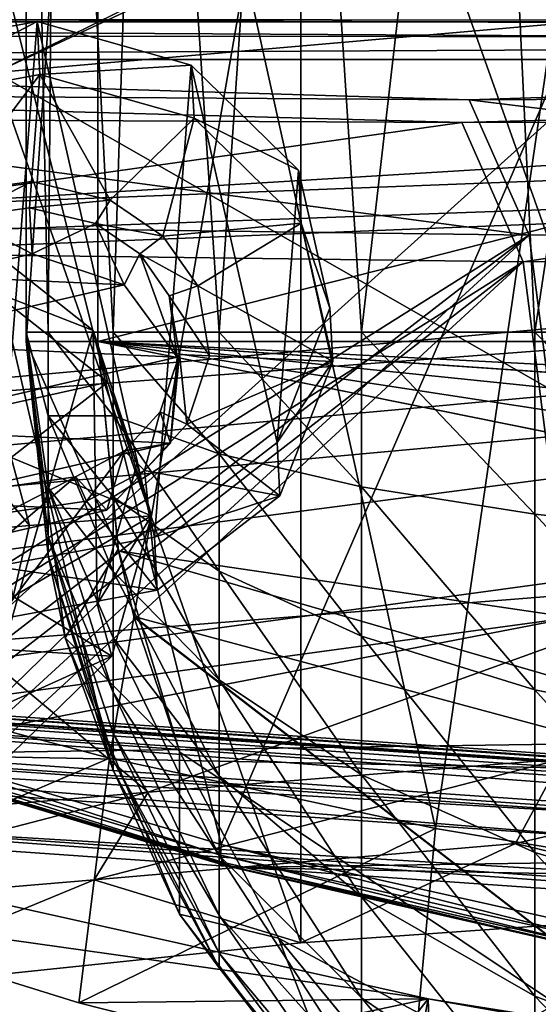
# Model space of a CAD drawing. Header units: metres. Extents: x -904 to 0, y -908 to 0.
# Tile 81 of 153: x -568 to -532, y -124 to -55. Entities that reach past the tile are written whole.
import ezdxf

# ---------------------------------------------------------------- set-up
doc = ezdxf.new("R2010")
doc.units = ezdxf.units.M

msp = doc.modelspace()

# ---------------------------------------------------------------- linework, layer by layer
at = {"layer": 'None'}
for points in [[(-548.818054, -21.535398, 1932.152832), (-515.104492, -19.985085, 1935.464722), (-514.864746, -116.985649, 1991.491089)], [(-582.273132, -24.174274, 1927.112427), (-548.818054, -21.535398, 1932.152832), (-548.815857, -119.390549, 1988.623535)], [(-548.815857, -119.390549, 1988.623535), (-548.818054, -21.535398, 1932.152832), (-514.864746, -116.985649, 1991.491089)], [(-582.486755, -122.939278, 1984.111816), (-582.273132, -24.174274, 1927.112427), (-548.815857, -119.390549, 1988.623535)], [(-573.219971, -37.15469, 1505.244385), (-520.086426, -33.508076, 1504.979004), (-554.391846, -112.519341, 1549.673828)], [(-520.086426, -33.508076, 1504.979004), (-527.460144, -118.521431, 1553.945923), (-554.391846, -112.519341, 1549.673828)], [(-570.15863, -58.565701, 661.240173), (-309.111755, -207.702347, 657.334961), (-309.403992, -35.91481, 661.833374)], [(-309.403992, -35.91481, 661.833374), (-539.86322, -44.36692, 661.612061), (-570.15863, -58.565701, 661.240173)], [(-573.219971, -37.15469, 1505.244385), (-554.391846, -112.519341, 1549.673828), (-580.693237, -104.750137, 1543.907715)], [(-570.15863, -58.565701, 661.240173), (-539.86322, -44.36692, 661.612061), (-551.510864, -49.371777, 661.569519)], [(-680.572144, -49.113285, 1607.149902), (-387.700989, -56.295364, 1606.961792), (-392.993713, -47.427006, 1607.19397)], [(-680.572144, -49.113285, 1607.149902), (-676.740051, -57.707558, 1606.950562), (-387.700989, -56.295364, 1606.961792)], [(-570.024841, -48.937519, 751.254395), (-597.542542, -58.565773, 777.382446), (-551.510864, -49.371777, 661.569519)], [(-551.510864, -49.371777, 661.569519), (-597.542542, -58.565773, 777.382446), (-570.15863, -58.565701, 661.240173)], [(-562.194641, -106.494125, 206.704391), (-584.61438, -100.53476, 216.1931), (-575.021118, -51.566418, 206.251297)], [(-552.6875, -51.565384, 197.086807), (-562.194641, -106.494125, 206.704391), (-575.021118, -51.566418, 206.251297)], [(-519.952271, -51.565491, 2038.379517), (-572.431702, -51.56575, 2034.584595), (-572.009399, -98.403229, 2026.366699)], [(-519.952271, -51.565491, 2038.379517), (-572.009399, -98.403229, 2026.366699), (-518.923706, -94.200096, 2030.911865)], [(-539.404663, -111.412796, 199.035706), (-562.194641, -106.494125, 206.704391), (-552.6875, -51.565384, 197.086807)], [(-530.699768, -51.560055, 189.996307), (-539.404663, -111.412796, 199.035706), (-552.6875, -51.565384, 197.086807)], [(-516.375183, -115.254181, 193.141876), (-539.404663, -111.412796, 199.035706), (-530.699768, -51.560055, 189.996307)], [(-676.740051, -57.707558, 1606.950562), (-653.887207, -72.526901, 1606.574951), (-387.700989, -56.295364, 1606.961792)], [(-387.700989, -56.295364, 1606.961792), (-653.887207, -72.526901, 1606.574951), (-379.609039, -62.712627, 1606.793701)], [(-570.15863, -58.565701, 661.240173), (-584.097839, -207.702347, 657.334961), (-309.111755, -207.702347, 657.334961)], [(-653.887207, -72.526901, 1606.574951), (-629.798584, -85.366486, 1606.240967), (-379.609039, -62.712627, 1606.793701)], [(-379.609039, -62.712627, 1606.793701), (-629.798584, -85.366486, 1606.240967), (-369.758789, -65.81794, 1606.712402)], [(-629.798584, -85.366486, 1606.240967), (-604.898926, -96.564316, 1605.948975), (-369.758789, -65.81794, 1606.712402)], [(-369.758789, -65.81794, 1606.712402), (-604.898926, -96.564316, 1605.948975), (-579.414856, -106.2174, 1605.699707)], [(-579.414856, -106.2174, 1605.699707), (-311.951202, -102.333786, 1605.762329), (-369.758789, -65.81794, 1606.712402)], [(-559.487061, -108.866234, 2007.508911), (-518.923706, -94.200096, 2030.911865), (-572.009399, -98.403229, 2026.366699)], [(-559.487061, -108.866234, 2007.508911), (-530.609741, -106.548775, 2010.274536), (-518.923706, -94.200096, 2030.911865)], [(-588.223694, -111.337624, 2003.683472), (-559.487061, -108.866234, 2007.508911), (-572.009399, -98.403229, 2026.366699)], [(-586.229065, -116.775726, 218.379868), (-584.61438, -100.53476, 216.1931), (-562.194641, -106.494125, 206.704391)], [(-337.979492, -110.967003, 1605.560547), (-311.951202, -102.333786, 1605.762329), (-579.414856, -106.2174, 1605.699707)], [(-554.430054, -113.264557, 1564.06543), (-580.734863, -105.414047, 1559.733521), (-580.693237, -104.750137, 1543.907715)], [(-554.391846, -112.519341, 1549.673828), (-554.430054, -113.264557, 1564.06543), (-580.693237, -104.750137, 1543.907715)], [(-533.799988, -112.458336, 2000.046265), (-514.864746, -116.985649, 1991.491089), (-501.598816, -104.991013, 2011.979858)], [(-501.598816, -104.991013, 2011.979858), (-530.609741, -106.548775, 2010.274536), (-533.799988, -112.458336, 2000.046265)], [(-554.430054, -113.264557, 1564.06543), (-554.317078, -113.759109, 1578.473877), (-580.734863, -105.414047, 1559.733521)], [(-554.317078, -113.759109, 1578.473877), (-580.607422, -105.857239, 1575.572754), (-580.734863, -105.414047, 1559.733521)], [(-554.317078, -113.759109, 1578.473877), (-554.051697, -114.009331, 1592.883423), (-580.607422, -105.857239, 1575.572754)], [(-554.051697, -114.009331, 1592.883423), (-580.309692, -106.088234, 1591.411133), (-580.607422, -105.857239, 1575.572754)], [(-564.324036, -123.589836, 209.018906), (-586.229065, -116.775726, 218.379868), (-562.194641, -106.494125, 206.704391)], [(-554.051697, -114.009331, 1592.883423), (-579.414856, -106.2174, 1605.699707), (-580.309692, -106.088234, 1591.411133)], [(-553.346375, -114.12664, 1605.495239), (-337.979492, -110.967003, 1605.560547), (-579.414856, -106.2174, 1605.699707)], [(-553.346375, -114.12664, 1605.495239), (-579.414856, -106.2174, 1605.699707), (-554.051697, -114.009331, 1592.883423)], [(-564.324036, -123.589836, 209.018906), (-562.194641, -106.494125, 206.704391), (-539.404663, -111.412796, 199.035706)], [(-530.609741, -106.548775, 2010.274536), (-563.256653, -114.994781, 1996.957886), (-533.799988, -112.458336, 2000.046265)], [(-563.256653, -114.994781, 1996.957886), (-530.609741, -106.548775, 2010.274536), (-559.487061, -108.866234, 2007.508911)], [(-592.554504, -117.468033, 1992.686523), (-559.487061, -108.866234, 2007.508911), (-588.223694, -111.337624, 2003.683472)], [(-592.554504, -117.468033, 1992.686523), (-563.256653, -114.994781, 1996.957886), (-559.487061, -108.866234, 2007.508911)], [(-541.083801, -129.473846, 201.2883), (-564.324036, -123.589836, 209.018906), (-539.404663, -111.412796, 199.035706)], [(-364.331421, -117.795174, 1605.383545), (-337.979492, -110.967003, 1605.560547), (-553.346375, -114.12664, 1605.495239)], [(-541.083801, -129.473846, 201.2883), (-539.404663, -111.412796, 199.035706), (-516.375183, -115.254181, 193.141876)], [(-563.256653, -114.994781, 1996.957886), (-548.815857, -119.390549, 1988.623535), (-533.799988, -112.458336, 2000.046265)], [(-527.521912, -119.335327, 1567.273438), (-554.430054, -113.264557, 1564.06543), (-554.391846, -112.519341, 1549.673828)], [(-527.460144, -118.521431, 1553.945923), (-527.521912, -119.335327, 1567.273438), (-554.391846, -112.519341, 1549.673828)], [(-548.815857, -119.390549, 1988.623535), (-514.864746, -116.985649, 1991.491089), (-533.799988, -112.458336, 2000.046265)], [(-585.167236, -113.23008, 254.241714), (-586.229065, -116.775726, 218.379868), (-539.912292, -123.304863, 262.515991)], [(-539.912292, -123.304863, 262.515991), (-577.9198, -131.39473, 258.706299), (-585.167236, -113.23008, 254.241714)], [(-527.521912, -119.335327, 1567.273438), (-527.452332, -119.870705, 1580.621338), (-554.430054, -113.264557, 1564.06543)], [(-527.452332, -119.870705, 1580.621338), (-554.317078, -113.759109, 1578.473877), (-554.430054, -113.264557, 1564.06543)], [(-527.452332, -119.870705, 1580.621338), (-527.249817, -120.132042, 1593.9729), (-554.317078, -113.759109, 1578.473877)], [(-527.249817, -120.132042, 1593.9729), (-554.051697, -114.009331, 1592.883423), (-554.317078, -113.759109, 1578.473877)], [(-527.249817, -120.132042, 1593.9729), (-553.346375, -114.12664, 1605.495239), (-554.051697, -114.009331, 1592.883423)], [(-526.762268, -120.185585, 1605.337158), (-364.331421, -117.795174, 1605.383545), (-553.346375, -114.12664, 1605.495239)], [(-526.762268, -120.185585, 1605.337158), (-553.346375, -114.12664, 1605.495239), (-527.249817, -120.132042, 1593.9729)], [(-592.554504, -117.468033, 1992.686523), (-582.486755, -122.939278, 1984.111816), (-563.256653, -114.994781, 1996.957886)], [(-582.486755, -122.939278, 1984.111816), (-548.815857, -119.390549, 1988.623535), (-563.256653, -114.994781, 1996.957886)], [(-517.790222, -134.086502, 195.406509), (-541.083801, -129.473846, 201.2883), (-516.375183, -115.254181, 193.141876)], [(-586.229065, -116.775726, 218.379868), (-564.324036, -123.589836, 209.018906), (-539.912292, -123.304863, 262.515991)], [(-552.375061, -139.3255, 263.840363), (-577.9198, -131.39473, 258.706299), (-539.912292, -123.304863, 262.515991)], [(-539.912292, -123.304863, 262.515991), (-564.324036, -123.589836, 209.018906), (-541.083801, -129.473846, 201.2883)], [(-539.296021, -142.675568, 266.050751), (-552.375061, -139.3255, 263.840363), (-539.912292, -123.304863, 262.515991)], [(-539.912292, -123.304863, 262.515991), (-541.083801, -129.473846, 201.2883), (-493.689423, -130.673233, 255.933594)], [(-493.689423, -130.673233, 255.933594), (-516.792847, -127.414696, 260.542755), (-539.912292, -123.304863, 262.515991)], [(-516.792847, -127.414696, 260.542755), (-528.255676, -125.386131, 262.776825), (-539.912292, -123.304863, 262.515991)], [(-539.912292, -123.304863, 262.515991), (-528.255676, -125.386131, 262.776825), (-539.296021, -142.675568, 266.050751)]]:
    msp.add_3dface(points, dxfattribs=at)
at = {"layer": 'None012311'}
for points in [[(-245.037064, -51.013153, 160.059708), (-537.043701, -60.481693, 141.854599), (-756.383728, -53.87439, 151.006119)], [(-537.043701, -60.481693, 141.854599), (-245.037064, -51.013153, 160.059708), (-466.404297, -60.131844, 141.86377)], [(-840.648193, -53.564903, 163.059708), (-321.351135, -56.11396, 154.215454), (-243.739731, -53.519718, 163.059708)], [(-758.300842, -56.021824, 154.161804), (-321.351135, -56.11396, 154.215454), (-840.648193, -53.564903, 163.059708)], [(-756.383728, -53.87439, 151.006119), (-537.043701, -60.481693, 141.854599), (-607.685181, -60.032143, 141.866348)], [(-608.613647, -61.710278, 145.23645), (-537.564453, -62.078083, 145.286179), (-758.300842, -56.021824, 154.161804)], [(-758.300842, -56.021824, 154.161804), (-537.564453, -62.078083, 145.286179), (-321.351135, -56.11396, 154.215454)], [(-321.351135, -56.11396, 154.215454), (-537.564453, -62.078083, 145.286179), (-466.514496, -61.788334, 145.256119)], [(-599.944275, -69.05455, 123.673012), (-607.685181, -60.032143, 141.866348), (-532.85614, -69.952972, 123.649483)], [(-607.685181, -60.032143, 141.866348), (-537.043701, -60.481693, 141.854599), (-532.85614, -69.952972, 123.649483)], [(-537.043701, -60.481693, 141.854599), (-466.404297, -60.131844, 141.86377), (-465.701691, -69.252586, 123.667824)], [(-532.85614, -69.952972, 123.649483), (-537.043701, -60.481693, 141.854599), (-465.701691, -69.252586, 123.667824)], [(-608.613647, -61.710278, 145.23645), (-600.732117, -70.937904, 126.624718), (-537.564453, -62.078083, 145.286179)], [(-537.564453, -62.078083, 145.286179), (-533.266968, -71.798462, 126.602188), (-466.514496, -61.788334, 145.256119)], [(-533.266968, -71.798462, 126.602188), (-465.757965, -71.129059, 126.619713), (-466.514496, -61.788334, 145.256119)], [(-600.732117, -70.937904, 126.624718), (-533.266968, -71.798462, 126.602188), (-537.564453, -62.078083, 145.286179)], [(-599.944275, -69.05455, 123.673012), (-532.85614, -69.952972, 123.649483), (-843.550476, -265.429565, 118.530746)], [(-532.85614, -69.952972, 123.649483), (-465.701691, -69.252586, 123.667824), (-452.00235, -701.143799, 107.12117)], [(-532.85614, -69.952972, 123.649483), (-845.314697, -356.196716, 116.153923), (-844.710205, -310.88327, 117.3405)], [(-845.314697, -356.196716, 116.153923), (-532.85614, -69.952972, 123.649483), (-452.00235, -701.143799, 107.12117)], [(-843.550476, -265.429565, 118.530746), (-532.85614, -69.952972, 123.649483), (-844.710205, -310.88327, 117.3405)], [(-600.732117, -70.937904, 126.624718), (-841.193481, -266.056061, 121.515373), (-533.266968, -71.798462, 126.602188)], [(-452.00235, -703.006531, 110.073418), (-465.757965, -71.129059, 126.619713), (-533.266968, -71.798462, 126.602188)], [(-533.266968, -71.798462, 126.602188), (-842.252441, -311.199249, 120.333252), (-842.800293, -356.543121, 119.145882)], [(-533.266968, -71.798462, 126.602188), (-842.800293, -356.543121, 119.145882), (-452.00235, -703.006531, 110.073418)], [(-841.193481, -266.056061, 121.515373), (-842.252441, -311.199249, 120.333252), (-533.266968, -71.798462, 126.602188)]]:
    msp.add_3dface(points, dxfattribs=at)
at = {"layer": 'None012312'}
for points in [[(-244.002335, -55.045334, 2077.158691), (-244.002335, -51.701962, 2065.280029), (-849.24353, -54.762726, 2076.154541)], [(-846.345764, -57.660503, 2075.415527), (-849.833435, -54.172817, 2063.023926), (-244.002335, -57.660503, 2075.415527)], [(-849.833435, -54.172817, 2063.023926), (-244.002335, -54.172817, 2063.023926), (-244.002335, -57.660503, 2075.415527)], [(-848.960938, -55.045334, 2077.158691), (-244.002335, -55.045334, 2077.158691), (-849.24353, -54.762726, 2076.154541)], [(-244.002335, -55.045334, 2077.158691), (-848.960938, -55.045334, 2077.158691), (-843.332153, -78.157524, 2092.565186)], [(-843.332153, -78.157524, 2092.565186), (-832.017273, -108.488556, 2112.783936), (-244.002335, -55.045334, 2077.158691)], [(-832.017273, -108.488556, 2112.783936), (-818.396606, -133.37944, 2129.375977), (-244.002335, -55.045334, 2077.158691)], [(-244.002335, -55.045334, 2077.158691), (-818.396606, -133.37944, 2129.375977), (-244.002335, -194.321701, 2170)], [(-244.002335, -57.660503, 2075.415527), (-840.639099, -81.481087, 2091.294189), (-846.345764, -57.660503, 2075.415527)], [(-829.512085, -111.361542, 2111.212402), (-840.639099, -81.481087, 2091.294189), (-244.002335, -57.660503, 2075.415527)], [(-816.193909, -135.701202, 2127.437256), (-829.512085, -111.361542, 2111.212402), (-244.002335, -57.660503, 2075.415527)], [(-816.193909, -135.701202, 2127.437256), (-244.002335, -57.660503, 2075.415527), (-244.002335, -195.267593, 2167.144043)]]:
    msp.add_3dface(points, dxfattribs=at)
at = {"layer": 'None012317'}
for points in [[(-273.299683, -124.244728, 1629.041138), (-672.325317, -96.34214, 1629.041138), (-672.385864, -97.20826, 1633.96521)], [(-672.325317, -96.34214, 1629.041138), (-273.299683, -124.244728, 1629.041138), (-612.486877, -100.747734, 1628.526367)], [(-273.36026, -125.110855, 1633.96521), (-672.385864, -97.20826, 1633.96521), (-672.713623, -101.895279, 1635.675293)], [(-273.36026, -125.110855, 1633.96521), (-273.299683, -124.244728, 1629.041138), (-672.385864, -97.20826, 1633.96521)], [(-672.920227, -104.850044, 1627.537354), (-672.592468, -100.163025, 1625.827271), (-273.894623, -132.75264, 1627.537354)], [(-672.592468, -100.163025, 1625.827271), (-273.566864, -128.065613, 1625.827271), (-273.894623, -132.75264, 1627.537354)], [(-672.592468, -100.163025, 1625.827271), (-612.700623, -103.804451, 1625.9552), (-333.38266, -123.336266, 1625.9552)], [(-672.592468, -100.163025, 1625.827271), (-333.38266, -123.336266, 1625.9552), (-273.566864, -128.065613, 1625.827271)], [(-273.299683, -124.244728, 1629.041138), (-333.168915, -120.279549, 1628.526367), (-612.486877, -100.747734, 1628.526367)], [(-612.486877, -100.747734, 1628.526367), (-333.168915, -120.279549, 1628.526367), (-611.098206, -101.157028, 1627.986938)], [(-333.168915, -120.279549, 1628.526367), (-334.600922, -120.491714, 1627.986816), (-611.098206, -101.157028, 1627.986938)], [(-611.098206, -101.157028, 1627.986938), (-334.600922, -120.491714, 1627.986816), (-610.579895, -102.147957, 1626.921021)], [(-273.687988, -129.797867, 1635.675293), (-672.713623, -101.895279, 1635.675293), (-672.980774, -105.716171, 1632.461426)], [(-273.687988, -129.797867, 1635.675293), (-273.36026, -125.110855, 1633.96521), (-672.713623, -101.895279, 1635.675293)], [(-612.700623, -103.804451, 1625.9552), (-610.579895, -102.147957, 1626.921021), (-333.38266, -123.336266, 1625.9552)], [(-333.38266, -123.336266, 1625.9552), (-610.579895, -102.147957, 1626.921021), (-335.252167, -121.400764, 1626.921143)], [(-610.579895, -102.147957, 1626.921021), (-334.600922, -120.491714, 1627.986816), (-335.252167, -121.400764, 1626.921143)], [(-672.980774, -105.716171, 1632.461426), (-672.920227, -104.850044, 1627.537354), (-273.95517, -133.618759, 1632.461426)], [(-672.920227, -104.850044, 1627.537354), (-273.894623, -132.75264, 1627.537354), (-273.95517, -133.618759, 1632.461426)], [(-273.95517, -133.618759, 1632.461426), (-273.687988, -129.797867, 1635.675293), (-672.980774, -105.716171, 1632.461426)]]:
    msp.add_3dface(points, dxfattribs=at)
at = {"layer": 'None012320'}
for points in [[(-568.006897, -0.00271, 2149.326904), (-563.006958, -5.002748, 2149.326904), (-568.007507, -77.370956, 2149.326904)], [(-568.006897, -0.00271, 2149.326904), (-568.007507, -77.370956, 2149.326904), (-568.006897, -0.657358, 2174.326904)], [(-568.007507, -77.370956, 2149.326904), (-568.007507, -76.716309, 2174.326904), (-568.006897, -0.657358, 2174.326904)], [(-566.476318, -76.716324, 2189.903809), (-568.006897, -0.657358, 2174.326904), (-568.007507, -76.716309, 2174.326904)], [(-565.866821, -1.138677, 2192.707031), (-568.006897, -0.657358, 2174.326904), (-566.476318, -76.716324, 2189.903809)], [(-561.917847, -76.716354, 2204.941406), (-565.866821, -1.138677, 2192.707031), (-566.476318, -76.716324, 2189.903809)], [(-559.561096, -1.594277, 2210.104004), (-565.866821, -1.138677, 2192.707031), (-561.917847, -76.716354, 2204.941406)], [(-554.520508, -76.716408, 2218.779297), (-559.561096, -1.594277, 2210.104004), (-561.917847, -76.716354, 2204.941406)], [(-549.427063, -1.999781, 2225.58667), (-559.561096, -1.594277, 2210.104004), (-554.520508, -76.716408, 2218.779297)], [(-544.57605, -76.716484, 2230.895264), (-549.427063, -1.999781, 2225.58667), (-554.520508, -76.716408, 2218.779297)], [(-536.006897, -2.333495, 2238.326904), (-549.427063, -1.999781, 2225.58667), (-544.57605, -76.716484, 2230.895264)], [(-532.4599, -76.716576, 2240.839844), (-536.006897, -2.333495, 2238.326904), (-544.57605, -76.716484, 2230.895264)], [(-521.283936, -2.562745, 2247.077393), (-536.006897, -2.333495, 2238.326904), (-532.4599, -76.716576, 2240.839844)], [(-518.622131, -76.716675, 2248.237061), (-521.283936, -2.562745, 2247.077393), (-532.4599, -76.716576, 2240.839844)], [(-563.006958, -5.002748, 2149.326904), (-563.007507, -77.370995, 2149.326904), (-568.007507, -77.370956, 2149.326904)], [(-563.007507, -77.370995, 2174.326904), (-563.007507, -77.370995, 2149.326904), (-563.006958, -5.002748, 2174.326904)], [(-563.007507, -77.370995, 2149.326904), (-563.006958, -5.002748, 2149.326904), (-563.006958, -5.002748, 2174.326904)], [(-563.006958, -5.002748, 2174.326904), (-278.006958, -5.004862, 2174.326904), (-563.007507, -77.370995, 2174.326904)], [(-278.006958, -5.004862, 2174.326904), (-278.007477, -77.373108, 2174.326904), (-563.007507, -77.370995, 2174.326904)], [(-568.007507, -76.716309, 2174.326904), (-568.007507, -77.370956, 2149.326904), (-566.470398, -92.318199, 2174.735352)], [(-566.465759, -82.567673, 2188.760742), (-568.007507, -76.716309, 2174.326904), (-566.465759, -87.584381, 2185.483154)], [(-566.470398, -92.318199, 2174.735352), (-566.46582, -90.992241, 2180.553955), (-568.007507, -76.716309, 2174.326904)], [(-568.007507, -76.716309, 2174.326904), (-566.465759, -82.567673, 2188.760742), (-566.476318, -76.716324, 2189.903809)], [(-566.465759, -87.584381, 2185.483154), (-568.007507, -76.716309, 2174.326904), (-566.46582, -90.992241, 2180.553955)], [(-561.917847, -76.716354, 2204.941406), (-566.476318, -76.716324, 2189.903809), (-561.917908, -82.572128, 2204.376221)], [(-566.476318, -76.716324, 2189.903809), (-566.465759, -82.567673, 2188.760742), (-561.917908, -82.572128, 2204.376221)], [(-561.917847, -76.716354, 2204.941406), (-561.917908, -82.572128, 2204.376221), (-554.518616, -85.218727, 2217.957275)], [(-554.520508, -76.716408, 2218.779297), (-561.917847, -76.716354, 2204.941406), (-554.518616, -85.218727, 2217.957275)], [(-544.57605, -76.716484, 2230.895264), (-554.520508, -76.716408, 2218.779297), (-544.576111, -87.536545, 2229.85083)], [(-554.520508, -76.716408, 2218.779297), (-554.518616, -85.218727, 2217.957275), (-544.576111, -87.536545, 2229.85083)], [(-544.57605, -76.716484, 2230.895264), (-544.576111, -87.536545, 2229.85083), (-532.458679, -89.438377, 2239.609863)], [(-532.4599, -76.716576, 2240.839844), (-544.57605, -76.716484, 2230.895264), (-532.458679, -89.438377, 2239.609863)], [(-518.622131, -76.716675, 2248.237061), (-532.4599, -76.716576, 2240.839844), (-518.622253, -90.85376, 2246.872559)], [(-532.4599, -76.716576, 2240.839844), (-532.458679, -89.438377, 2239.609863), (-518.622253, -90.85376, 2246.872559)], [(-568.007507, -77.370956, 2149.326904), (-563.007507, -77.370995, 2149.326904), (-561.579041, -91.886024, 2149.326904)], [(-568.007507, -77.370956, 2149.326904), (-561.579041, -91.886024, 2149.326904), (-565.281677, -98.083603, 2149.326904)], [(-568.007507, -77.370956, 2149.326904), (-565.281677, -98.083603, 2149.326904), (-566.470398, -92.318199, 2174.735352)], [(-563.007507, -77.370995, 2174.326904), (-561.554932, -92.006355, 2174.326904), (-563.007507, -77.370995, 2149.326904)], [(-561.554932, -92.006355, 2174.326904), (-561.579041, -91.886024, 2149.326904), (-563.007507, -77.370995, 2149.326904)], [(-563.007507, -77.370995, 2174.326904), (-278.007477, -77.373108, 2174.326904), (-279.460236, -92.008446, 2174.326904)], [(-279.460236, -92.008446, 2174.326904), (-280.552216, -96.671791, 2174.326904), (-563.007507, -77.370995, 2174.326904)], [(-280.552216, -96.671791, 2174.326904), (-280.572174, -96.746094, 2174.326904), (-563.007507, -77.370995, 2174.326904)], [(-563.007507, -77.370995, 2174.326904), (-280.572174, -96.746094, 2174.326904), (-283.73764, -106.079124, 2174.326904)], [(-283.73764, -106.079124, 2174.326904), (-290.640198, -119.059952, 2174.326904), (-563.007507, -77.370995, 2174.326904)], [(-290.640198, -119.059952, 2174.326904), (-299.958618, -130.431549, 2174.326904), (-563.007507, -77.370995, 2174.326904)], [(-563.007507, -77.370995, 2174.326904), (-299.958618, -130.431549, 2174.326904), (-299.961609, -130.434555, 2174.326904)], [(-299.961609, -130.434555, 2174.326904), (-300.012787, -130.485703, 2174.326904), (-563.007507, -77.370995, 2174.326904)], [(-300.012787, -130.485703, 2174.326904), (-561.554932, -92.006355, 2174.326904), (-563.007507, -77.370995, 2174.326904)], [(-561.917908, -88.217979, 2202.69873), (-566.465759, -82.567673, 2188.760742), (-561.917969, -93.454697, 2199.957031)], [(-561.917969, -93.454697, 2199.957031), (-566.465759, -82.567673, 2188.760742), (-566.465759, -87.584381, 2185.483154)], [(-561.917908, -82.572128, 2204.376221), (-566.465759, -82.567673, 2188.760742), (-561.917908, -88.217979, 2202.69873)], [(-554.518616, -85.218727, 2217.957275), (-561.917908, -82.572128, 2204.376221), (-554.518677, -93.416245, 2215.521729)], [(-561.917908, -82.572128, 2204.376221), (-561.917908, -88.217979, 2202.69873), (-554.518677, -93.416245, 2215.521729)], [(-554.518616, -85.218727, 2217.957275), (-554.518677, -93.416245, 2215.521729), (-544.576172, -97.968712, 2226.751465)], [(-544.576111, -87.536545, 2229.85083), (-554.518616, -85.218727, 2217.957275), (-544.576172, -97.968712, 2226.751465)], [(-566.465759, -87.584381, 2185.483154), (-566.46582, -90.992241, 2180.553955), (-561.91803, -101.899529, 2191.730225)], [(-561.917969, -98.078979, 2196.256104), (-566.465759, -87.584381, 2185.483154), (-561.91803, -101.899529, 2191.730225)], [(-561.917969, -98.078979, 2196.256104), (-561.917969, -93.454697, 2199.957031), (-566.465759, -87.584381, 2185.483154)], [(-544.576111, -87.536545, 2229.85083), (-544.576172, -97.968712, 2226.751465), (-532.458801, -101.704117, 2235.965576)], [(-532.458679, -89.438377, 2239.609863), (-544.576111, -87.536545, 2229.85083), (-532.458801, -101.704117, 2235.965576)], [(-554.518738, -101.01973, 2211.540527), (-561.917908, -88.217979, 2202.69873), (-561.917969, -93.454697, 2199.957031)], [(-554.518677, -93.416245, 2215.521729), (-561.917908, -88.217979, 2202.69873), (-554.518738, -101.01973, 2211.540527)], [(-532.458679, -89.438377, 2239.609863), (-532.458801, -101.704117, 2235.965576), (-518.622375, -104.484047, 2242.822998)], [(-518.622253, -90.85376, 2246.872559), (-532.458679, -89.438377, 2239.609863), (-518.622375, -104.484047, 2242.822998)], [(-561.918091, -106.602203, 2180.967285), (-566.46582, -90.992241, 2180.553955), (-566.470398, -92.318199, 2174.735352)], [(-561.91803, -101.899529, 2191.730225), (-566.46582, -90.992241, 2180.553955), (-561.91803, -104.77758, 2186.567139)], [(-566.46582, -90.992241, 2180.553955), (-561.918091, -106.602203, 2180.967285), (-561.91803, -104.77758, 2186.567139)], [(-561.579041, -91.886024, 2149.326904), (-557.303162, -106.01545, 2149.326904), (-565.281677, -98.083603, 2149.326904)], [(-561.554932, -92.006355, 2174.326904), (-560.48291, -96.59539, 2174.326904), (-561.579041, -91.886024, 2149.326904)], [(-560.48291, -96.59539, 2174.326904), (-560.463013, -96.669716, 2174.326904), (-561.579041, -91.886024, 2149.326904)], [(-561.579041, -91.886024, 2149.326904), (-560.463013, -96.669716, 2174.326904), (-557.277771, -106.077095, 2174.326904)], [(-561.579041, -91.886024, 2149.326904), (-557.277771, -106.077095, 2174.326904), (-557.303162, -106.01545, 2149.326904)], [(-561.554932, -92.006355, 2174.326904), (-300.012787, -130.485703, 2174.326904), (-353.008026, -152.399979, 2174.326904)], [(-561.554932, -92.006355, 2174.326904), (-353.008026, -152.399979, 2174.326904), (-560.48291, -96.59539, 2174.326904)], [(-566.470398, -92.318199, 2174.735352), (-565.281677, -98.083603, 2149.326904), (-561.918091, -107.320541, 2175.128174)], [(-561.918091, -107.320541, 2175.128174), (-561.918091, -106.602203, 2180.967285), (-566.470398, -92.318199, 2174.735352)], [(-561.917969, -98.078979, 2196.256104), (-554.518799, -107.733978, 2206.167236), (-561.917969, -93.454697, 2199.957031)], [(-554.518799, -107.733978, 2206.167236), (-554.518738, -101.01973, 2211.540527), (-561.917969, -93.454697, 2199.957031)], [(-544.576233, -107.644913, 2221.685059), (-554.518677, -93.416245, 2215.521729), (-554.518738, -101.01973, 2211.540527)], [(-544.576172, -97.968712, 2226.751465), (-554.518677, -93.416245, 2215.521729), (-544.576233, -107.644913, 2221.685059)], [(-353.008026, -152.399979, 2174.326904), (-488.008026, -152.398972, 2174.326904), (-560.48291, -96.59539, 2174.326904)], [(-560.48291, -96.59539, 2174.326904), (-488.008026, -152.398972, 2174.326904), (-560.463013, -96.669716, 2174.326904)], [(-488.008026, -152.398972, 2174.326904), (-557.277771, -106.077095, 2174.326904), (-560.463013, -96.669716, 2174.326904)], [(-565.281677, -98.083603, 2149.326904), (-557.303162, -106.01545, 2149.326904), (-557.289795, -117.38475, 2149.326904)], [(-565.281677, -98.083603, 2149.326904), (-557.289795, -117.38475, 2149.326904), (-561.918091, -107.320541, 2175.128174)], [(-561.91803, -101.899529, 2191.730225), (-554.51886, -113.281242, 2199.595947), (-561.917969, -98.078979, 2196.256104)], [(-554.51886, -113.281242, 2199.595947), (-554.518799, -107.733978, 2206.167236), (-561.917969, -98.078979, 2196.256104)], [(-532.458862, -113.081017, 2230.008789), (-544.576172, -97.968712, 2226.751465), (-544.576233, -107.644913, 2221.685059)], [(-532.458801, -101.704117, 2235.965576), (-544.576172, -97.968712, 2226.751465), (-532.458862, -113.081017, 2230.008789)], [(-554.518799, -107.733978, 2206.167236), (-544.576294, -116.189476, 2214.846924), (-554.518738, -101.01973, 2211.540527)], [(-544.576294, -116.189476, 2214.846924), (-544.576233, -107.644913, 2221.685059), (-554.518738, -101.01973, 2211.540527)], [(-518.622437, -117.126617, 2236.203369), (-532.458801, -101.704117, 2235.965576), (-532.458862, -113.081017, 2230.008789)], [(-518.622375, -104.484047, 2242.822998), (-532.458801, -101.704117, 2235.965576), (-518.622437, -117.126617, 2236.203369)], [(-561.91803, -104.77758, 2186.567139), (-554.51886, -117.460045, 2192.099365), (-561.91803, -101.899529, 2191.730225)], [(-554.51886, -117.460045, 2192.099365), (-554.51886, -113.281242, 2199.595947), (-561.91803, -101.899529, 2191.730225)], [(-561.918091, -106.602203, 2180.967285), (-554.51886, -120.109306, 2183.968262), (-561.91803, -104.77758, 2186.567139)], [(-554.51886, -120.109306, 2183.968262), (-554.51886, -117.460045, 2192.099365), (-561.91803, -104.77758, 2186.567139)], [(-561.918091, -107.320541, 2175.128174), (-554.525391, -121.146797, 2175.490234), (-561.918091, -106.602203, 2180.967285)], [(-554.525391, -121.146797, 2175.490234), (-554.51886, -120.109306, 2183.968262), (-561.918091, -106.602203, 2180.967285)], [(-557.303162, -106.01545, 2149.326904), (-550.371826, -119.063332, 2149.326904), (-557.289795, -117.38475, 2149.326904)], [(-557.277771, -106.077095, 2174.326904), (-550.375366, -119.058029, 2174.326904), (-557.303162, -106.01545, 2149.326904)], [(-557.303162, -106.01545, 2149.326904), (-550.375366, -119.058029, 2174.326904), (-550.371826, -119.063332, 2149.326904)], [(-488.008026, -152.398972, 2174.326904), (-550.375366, -119.058029, 2174.326904), (-557.277771, -106.077095, 2174.326904)], [(-561.918091, -107.320541, 2175.128174), (-557.289795, -117.38475, 2149.326904), (-554.525391, -121.146797, 2175.490234)], [(-554.51886, -113.281242, 2199.595947), (-544.576355, -123.248924, 2206.484375), (-554.518799, -107.733978, 2206.167236)], [(-544.576355, -123.248924, 2206.484375), (-544.576294, -116.189476, 2214.846924), (-554.518799, -107.733978, 2206.167236)], [(-544.576294, -116.189476, 2214.846924), (-532.458923, -123.127373, 2221.96875), (-544.576233, -107.644913, 2221.685059)], [(-532.458923, -123.127373, 2221.96875), (-532.458862, -113.081017, 2230.008789), (-544.576233, -107.644913, 2221.685059)], [(-554.51886, -117.460045, 2192.099365), (-544.576416, -128.566864, 2196.944092), (-554.51886, -113.281242, 2199.595947)], [(-544.576416, -128.566864, 2196.944092), (-544.576355, -123.248924, 2206.484375), (-554.51886, -113.281242, 2199.595947)], [(-532.458923, -123.127373, 2221.96875), (-518.622559, -128.290619, 2227.269043), (-532.458862, -113.081017, 2230.008789)], [(-518.622559, -128.290619, 2227.269043), (-518.622437, -117.126617, 2236.203369), (-532.458862, -113.081017, 2230.008789)], [(-544.576355, -123.248924, 2206.484375), (-532.458984, -131.427597, 2212.136475), (-544.576294, -116.189476, 2214.846924)], [(-532.458984, -131.427597, 2212.136475), (-532.458923, -123.127373, 2221.96875), (-544.576294, -116.189476, 2214.846924)], [(-557.289795, -117.38475, 2149.326904), (-550.371826, -119.063332, 2149.326904), (-544.576416, -133.959061, 2149.326904)], [(-557.289795, -117.38475, 2149.326904), (-544.576416, -133.959061, 2149.326904), (-554.525391, -121.146797, 2175.490234)], [(-554.51886, -120.109306, 2183.968262), (-544.576416, -131.938324, 2186.59668), (-554.51886, -117.460045, 2192.099365)], [(-544.576416, -131.938324, 2186.59668), (-544.576416, -128.566864, 2196.944092), (-554.51886, -117.460045, 2192.099365)], [(-550.375366, -119.058029, 2174.326904), (-541.111267, -130.375565, 2174.326904), (-550.371826, -119.063332, 2149.326904)], [(-541.111267, -130.375565, 2174.326904), (-550.375366, -119.058029, 2174.326904), (-488.008026, -152.398972, 2174.326904)], [(-550.371826, -119.063332, 2149.326904), (-541.057129, -130.429764, 2149.326904), (-544.576416, -133.959061, 2149.326904)], [(-550.371826, -119.063332, 2149.326904), (-541.111267, -130.375565, 2174.326904), (-541.057129, -130.429764, 2174.326904)], [(-541.057129, -130.429764, 2174.326904), (-541.054138, -130.432755, 2174.326904), (-550.371826, -119.063332, 2149.326904)], [(-541.054138, -130.432755, 2174.326904), (-541.057129, -130.429764, 2149.326904), (-550.371826, -119.063332, 2149.326904)], [(-554.525391, -121.146797, 2175.490234), (-544.576416, -133.26564, 2175.807617), (-554.51886, -120.109306, 2183.968262)], [(-544.576416, -133.26564, 2175.807617), (-544.576416, -131.938324, 2186.59668), (-554.51886, -120.109306, 2183.968262)], [(-554.525391, -121.146797, 2175.490234), (-544.576416, -133.959061, 2149.326904), (-544.576416, -133.26564, 2175.807617)], [(-532.458984, -131.427597, 2212.136475), (-518.62262, -137.514236, 2216.342529), (-532.458923, -123.127373, 2221.96875)], [(-518.62262, -137.514236, 2216.342529), (-518.622559, -128.290619, 2227.269043), (-532.458923, -123.127373, 2221.96875)], [(-544.576416, -128.566864, 2196.944092), (-532.459045, -137.680237, 2200.919189), (-544.576355, -123.248924, 2206.484375)], [(-532.459045, -137.680237, 2200.919189), (-532.458984, -131.427597, 2212.136475), (-544.576355, -123.248924, 2206.484375)]]:
    msp.add_3dface(points, dxfattribs=at)
at = {"layer": 'None012339'}
for points in [[(-570.394531, -73.854828, 1948.17395), (-571.415466, -70.230782, 1954.596802), (-563.331848, -76.598602, 1959.474609)], [(-563.331848, -76.598602, 1959.474609), (-571.415466, -70.230782, 1954.596802), (-570.905212, -103.379784, 1973.381958)], [(-570.394531, -73.854828, 1948.17395), (-562.310974, -80.222656, 1953.051758), (-571.790649, -82.320923, 1952.729004)], [(-562.310974, -80.222656, 1953.051758), (-570.394531, -73.854828, 1948.17395), (-563.331848, -76.598602, 1959.474609)], [(-563.037231, -95.73719, 1970.320313), (-563.331848, -76.598602, 1959.474609), (-570.905212, -103.379784, 1973.381958)], [(-562.310974, -80.222656, 1953.051758), (-563.331848, -76.598602, 1959.474609), (-560.265259, -85.934601, 1965.229858)], [(-563.037231, -95.73719, 1970.320313), (-560.265259, -85.934601, 1965.229858), (-563.331848, -76.598602, 1959.474609)], [(-571.790649, -82.320923, 1952.729004), (-562.310974, -80.222656, 1953.051758), (-569.063782, -85.485123, 1954.947754)], [(-562.310974, -80.222656, 1953.051758), (-559.244324, -89.558655, 1958.807007), (-569.063782, -85.485123, 1954.947754)], [(-559.244324, -89.558655, 1958.807007), (-562.310974, -80.222656, 1953.051758), (-560.265259, -85.934601, 1965.229858)], [(-570.959229, -86.419182, 1955.173584), (-569.063782, -85.485123, 1954.947754), (-567.782593, -90.24099, 1957.834839)], [(-569.063782, -85.485123, 1954.947754), (-559.244324, -89.558655, 1958.807007), (-567.782593, -90.24099, 1957.834839)], [(-559.244324, -89.558655, 1958.807007), (-560.265259, -85.934601, 1965.229858), (-563.037231, -95.73719, 1970.320313)], [(-569.88739, -90.40918, 1957.595215), (-570.959229, -86.419182, 1955.173584), (-567.782593, -90.24099, 1957.834839)], [(-559.244324, -89.558655, 1958.807007), (-568.914368, -95.18969, 1960.447266), (-567.782593, -90.24099, 1957.834839)], [(-559.244324, -89.558655, 1958.807007), (-562.016357, -99.361244, 1963.897461), (-568.914368, -95.18969, 1960.447266)], [(-562.016357, -99.361244, 1963.897461), (-559.244324, -89.558655, 1958.807007), (-563.037231, -95.73719, 1970.320313)], [(-569.88739, -90.40918, 1957.595215), (-567.782593, -90.24099, 1957.834839), (-568.914368, -95.18969, 1960.447266)], [(-562.016357, -99.361244, 1963.897461), (-571.537292, -98.781418, 1962.056885), (-568.914368, -95.18969, 1960.447266)], [(-562.016357, -99.361244, 1963.897461), (-563.037231, -95.73719, 1970.320313), (-570.905212, -103.379784, 1973.381958)], [(-562.016357, -99.361244, 1963.897461), (-569.884277, -107.003838, 1966.959106), (-571.537292, -98.781418, 1962.056885)], [(-569.884277, -107.003838, 1966.959106), (-562.016357, -99.361244, 1963.897461), (-570.905212, -103.379784, 1973.381958)]]:
    msp.add_3dface(points, dxfattribs=at)
at = {"layer": 'None012342'}
for points in [[(-578.407593, -57.060448, 1516.067505), (-567.237427, -55.01067, 1515.222778), (-578.213501, -60.775864, 1509.618652)], [(-567.237427, -55.01067, 1515.222778), (-578.407593, -57.060448, 1516.067505), (-570.208191, -93.087395, 1537.070801)], [(-567.237427, -55.01067, 1515.222778), (-567.043335, -58.726082, 1508.773926), (-578.213501, -60.775864, 1509.618652)], [(-559.038025, -91.037621, 1536.226074), (-567.237427, -55.01067, 1515.222778), (-570.208191, -93.087395, 1537.070801)], [(-567.043335, -58.726082, 1508.773926), (-567.237427, -55.01067, 1515.222778), (-556.465271, -58.062202, 1517.305176)], [(-556.465271, -58.062202, 1517.305176), (-567.237427, -55.01067, 1515.222778), (-559.038025, -91.037621, 1536.226074)], [(-556.271179, -61.777618, 1510.856323), (-567.043335, -58.726082, 1508.773926), (-556.465271, -58.062202, 1517.305176)], [(-550.462891, -84.43576, 1532.680664), (-556.465271, -58.062202, 1517.305176), (-559.038025, -91.037621, 1536.226074)], [(-556.271179, -61.777618, 1510.856323), (-556.465271, -58.062202, 1517.305176), (-548.977539, -65.3974, 1521.756592)], [(-548.977539, -65.3974, 1521.756592), (-556.465271, -58.062202, 1517.305176), (-550.462891, -84.43576, 1532.680664)], [(-578.213501, -60.775864, 1509.618652), (-567.043335, -58.726082, 1508.773926), (-573.270691, -66.986206, 1513.345459)], [(-567.043335, -58.726082, 1508.773926), (-567.625366, -66.186066, 1513.054443), (-573.270691, -66.986206, 1513.345459)], [(-567.625366, -66.186066, 1513.054443), (-567.043335, -58.726082, 1508.773926), (-562.14447, -67.494164, 1513.973022)], [(-567.043335, -58.726082, 1508.773926), (-556.271179, -61.777618, 1510.856323), (-562.14447, -67.494164, 1513.973022)], [(-562.14447, -67.494164, 1513.973022), (-556.271179, -61.777618, 1510.856323), (-558.453979, -70.008087, 1515.532471)], [(-556.271179, -61.777618, 1510.856323), (-548.783386, -69.112808, 1515.307861), (-558.453979, -70.008087, 1515.532471)], [(-548.783386, -69.112808, 1515.307861), (-556.271179, -61.777618, 1510.856323), (-548.977539, -65.3974, 1521.756592)], [(-546.780518, -75.050789, 1527.384521), (-548.977539, -65.3974, 1521.756592), (-550.462891, -84.43576, 1532.680664)], [(-548.783386, -69.112808, 1515.307861), (-548.977539, -65.3974, 1521.756592), (-546.780518, -75.050789, 1527.384521)], [(-573.270691, -66.986206, 1513.345459), (-567.625366, -66.186066, 1513.054443), (-572.504578, -68.693695, 1514.352295)], [(-567.625366, -66.186066, 1513.054443), (-567.768799, -68.025063, 1514.109619), (-572.504578, -68.693695, 1514.352295)], [(-567.768799, -68.025063, 1514.109619), (-567.625366, -66.186066, 1513.054443), (-562.14447, -67.494164, 1513.973022)], [(-572.504578, -68.693695, 1514.352295), (-567.768799, -68.025063, 1514.109619), (-567.600464, -71.247124, 1508.51709)], [(-563.170654, -69.119827, 1514.878784), (-567.768799, -68.025063, 1514.109619), (-562.14447, -67.494164, 1513.973022)], [(-563.170654, -69.119827, 1514.878784), (-567.600464, -71.247124, 1508.51709), (-567.768799, -68.025063, 1514.109619)], [(-563.170654, -69.119827, 1514.878784), (-562.14447, -67.494164, 1513.973022), (-558.453979, -70.008087, 1515.532471)], [(-574.340637, -72.809784, 1509.2146), (-572.504578, -68.693695, 1514.352295), (-567.600464, -71.247124, 1508.51709)], [(-561.151123, -73.411942, 1509.958496), (-567.600464, -71.247124, 1508.51709), (-563.170654, -69.119827, 1514.878784)], [(-560.054138, -71.240021, 1516.194092), (-563.170654, -69.119827, 1514.878784), (-558.453979, -70.008087, 1515.532471)], [(-560.054138, -71.240021, 1516.194092), (-561.151123, -73.411942, 1509.958496), (-563.170654, -69.119827, 1514.878784)], [(-558.453979, -70.008087, 1515.532471), (-548.783386, -69.112808, 1515.307861), (-556.022522, -73.491333, 1517.612549)], [(-548.783386, -69.112808, 1515.307861), (-546.586365, -78.766205, 1520.935669), (-556.022522, -73.491333, 1517.612549)], [(-546.586365, -78.766205, 1520.935669), (-548.783386, -69.112808, 1515.307861), (-546.780518, -75.050789, 1527.384521)], [(-560.054138, -71.240021, 1516.194092), (-558.453979, -70.008087, 1515.532471), (-556.022522, -73.491333, 1517.612549)], [(-574.340637, -72.809784, 1509.2146), (-567.600464, -71.247124, 1508.51709), (-561.151123, -73.411942, 1509.958496)], [(-557.455078, -78.465424, 1512.981323), (-561.151123, -73.411942, 1509.958496), (-560.054138, -71.240021, 1516.194092)], [(-558.004028, -74.181175, 1517.950317), (-560.054138, -71.240021, 1516.194092), (-556.022522, -73.491333, 1517.612549)], [(-558.004028, -74.181175, 1517.950317), (-557.455078, -78.465424, 1512.981323), (-560.054138, -71.240021, 1516.194092)], [(-578.796204, -77.491119, 1511.777466), (-574.340637, -72.809784, 1509.2146), (-561.151123, -73.411942, 1509.958496)], [(-578.796204, -77.491119, 1511.777466), (-561.151123, -73.411942, 1509.958496), (-557.455078, -78.465424, 1512.981323)], [(-558.004028, -74.181175, 1517.950317), (-556.022522, -73.491333, 1517.612549), (-555.184265, -78.373672, 1520.450684)], [(-556.022522, -73.491333, 1517.612549), (-546.586365, -78.766205, 1520.935669), (-555.184265, -78.373672, 1520.450684)], [(-557.303772, -78.276894, 1520.331177), (-558.004028, -74.181175, 1517.950317), (-555.184265, -78.373672, 1520.450684)], [(-557.455078, -78.465424, 1512.981323), (-558.004028, -74.181175, 1517.950317), (-557.303772, -78.276894, 1520.331177)], [(-546.586365, -78.766205, 1520.935669), (-546.780518, -75.050789, 1527.384521), (-550.462891, -84.43576, 1532.680664)], [(-579.265564, -83.507568, 1515.229736), (-578.796204, -77.491119, 1511.777466), (-557.455078, -78.465424, 1512.981323)], [(-558.635864, -82.279831, 1522.59729), (-557.303772, -78.276894, 1520.331177), (-556.775696, -83.145081, 1523.151733)], [(-557.9245, -84.481873, 1516.433472), (-557.303772, -78.276894, 1520.331177), (-558.635864, -82.279831, 1522.59729)], [(-557.9245, -84.481873, 1516.433472), (-557.455078, -78.465424, 1512.981323), (-557.303772, -78.276894, 1520.331177)], [(-557.303772, -78.276894, 1520.331177), (-555.184265, -78.373672, 1520.450684), (-556.775696, -83.145081, 1523.151733)], [(-546.586365, -78.766205, 1520.935669), (-556.775696, -83.145081, 1523.151733), (-555.184265, -78.373672, 1520.450684)], [(-579.265564, -83.507568, 1515.229736), (-557.455078, -78.465424, 1512.981323), (-557.9245, -84.481873, 1516.433472)], [(-546.586365, -78.766205, 1520.935669), (-550.268738, -88.151176, 1526.231812), (-556.775696, -83.145081, 1523.151733)], [(-550.268738, -88.151176, 1526.231812), (-546.586365, -78.766205, 1520.935669), (-550.462891, -84.43576, 1532.680664)], [(-561.128784, -85.013573, 1524.09729), (-558.635864, -82.279831, 1522.59729), (-559.731506, -86.382385, 1524.927979)], [(-561.128784, -85.013573, 1524.09729), (-557.9245, -84.481873, 1516.433472), (-558.635864, -82.279831, 1522.59729)], [(-558.635864, -82.279831, 1522.59729), (-556.775696, -83.145081, 1523.151733), (-559.731506, -86.382385, 1524.927979)], [(-550.268738, -88.151176, 1526.231812), (-559.731506, -86.382385, 1524.927979), (-556.775696, -83.145081, 1523.151733)], [(-575.569519, -88.56105, 1518.252441), (-579.265564, -83.507568, 1515.229736), (-557.9245, -84.481873, 1516.433472)], [(-575.569519, -88.56105, 1518.252441), (-557.9245, -84.481873, 1516.433472), (-562.380005, -89.163208, 1518.99646)], [(-562.380005, -89.163208, 1518.99646), (-557.9245, -84.481873, 1516.433472), (-561.128784, -85.013573, 1524.09729)], [(-550.268738, -88.151176, 1526.231812), (-550.462891, -84.43576, 1532.680664), (-559.038025, -91.037621, 1536.226074)], [(-564.552795, -86.835175, 1525.043701), (-561.128784, -85.013573, 1524.09729), (-563.786682, -88.542694, 1526.050537)], [(-564.552795, -86.835175, 1525.043701), (-562.380005, -89.163208, 1518.99646), (-561.128784, -85.013573, 1524.09729)], [(-561.128784, -85.013573, 1524.09729), (-559.731506, -86.382385, 1524.927979), (-563.786682, -88.542694, 1526.050537)], [(-558.843872, -94.753029, 1529.777344), (-563.786682, -88.542694, 1526.050537), (-559.731506, -86.382385, 1524.927979)], [(-550.268738, -88.151176, 1526.231812), (-558.843872, -94.753029, 1529.777344), (-559.731506, -86.382385, 1524.927979)], [(-569.288513, -87.503807, 1525.286377), (-564.552795, -86.835175, 1525.043701), (-569.432007, -89.342827, 1526.341553)], [(-564.552795, -86.835175, 1525.043701), (-563.786682, -88.542694, 1526.050537), (-569.432007, -89.342827, 1526.341553)], [(-569.288513, -87.503807, 1525.286377), (-569.119812, -90.721313, 1519.691284), (-564.552795, -86.835175, 1525.043701)], [(-569.119812, -90.721313, 1519.691284), (-562.380005, -89.163208, 1518.99646), (-564.552795, -86.835175, 1525.043701)], [(-569.119812, -90.721313, 1519.691284), (-575.569519, -88.56105, 1518.252441), (-562.380005, -89.163208, 1518.99646)], [(-570.014038, -96.802811, 1530.62207), (-569.432007, -89.342827, 1526.341553), (-563.786682, -88.542694, 1526.050537)], [(-558.843872, -94.753029, 1529.777344), (-570.014038, -96.802811, 1530.62207), (-563.786682, -88.542694, 1526.050537)], [(-558.843872, -94.753029, 1529.777344), (-550.268738, -88.151176, 1526.231812), (-559.038025, -91.037621, 1536.226074)], [(-558.843872, -94.753029, 1529.777344), (-559.038025, -91.037621, 1536.226074), (-570.208191, -93.087395, 1537.070801)], [(-570.014038, -96.802811, 1530.62207), (-558.843872, -94.753029, 1529.777344), (-570.208191, -93.087395, 1537.070801)]]:
    msp.add_3dface(points, dxfattribs=at)

doc.saveas('drawing.dxf')
